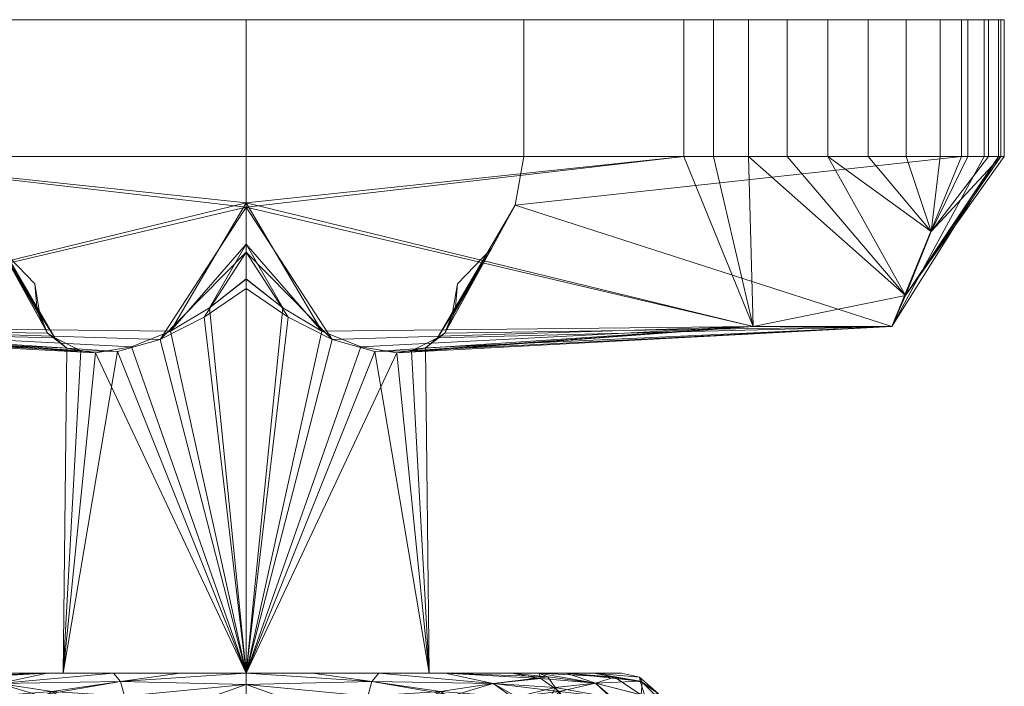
# Model space of a CAD drawing. Header units: millimetres. Extents: x -26 to 72, y -47 to 70.
# Tile 190 of 190: x -7 to 25, y 48 to 70. Entities that reach past the tile are written whole.
import ezdxf

# ---------------------------------------------------------------- set-up
doc = ezdxf.new("R2010")
doc.units = ezdxf.units.MM
doc.layers.add('M-520-M_DRAINAGE_FW', color=2, linetype='Continuous', lineweight=30)

# ---------------------------------------------------------------- blocks, each defined once
blk = doc.blocks.new('AmericanStandard_BathAndShowerMixer_Exposed_Winston__FFAST703-6T1500BT0_ - Winston Exposed Bath _ Shower Mono _2 ways tap_ _Cross Handle_-3522-3D View 1')
at = {"layer": 'M-520-M_DRAINAGE_FW', "lineweight": 9}
mesh = blk.add_polyface(dxfattribs=at)
corners = [(0, 69.632, 33.622), (-14.496, 69.632, 19.126), (-15.476, 69.632, 18.376), (-16.638, 69.632, 17.894), (-17.923, 69.632, 17.704), (-19.267, 69.632, 17.816), (-20.602, 69.632, 18.224), (-21.861, 69.632, 18.908), (-22.981, 69.632, 19.833), (-23.906, 69.632, 20.954), (-24.59, 69.632, 22.213), (-24.998, 69.632, 23.548), (-25.11, 69.632, 24.891), (-24.92, 69.632, 26.176), (-24.438, 69.632, 27.338), (-23.688, 69.632, 28.319), (-9.192, 69.632, 42.814), (-23.688, 69.632, 57.31), (-24.438, 69.632, 58.291), (-24.92, 69.632, 59.453), (-25.11, 69.632, 60.738), (-24.998, 69.632, 62.081), (-24.59, 69.632, 63.416), (-23.906, 69.632, 64.675), (-22.981, 69.632, 65.795), (-21.861, 69.632, 66.721), (-20.602, 69.632, 67.404), (-19.267, 69.632, 67.813), (-17.923, 69.632, 67.924), (-16.638, 69.632, 67.735), (-15.476, 69.632, 67.253), (-14.496, 69.632, 66.502), (0, 69.632, 52.007), (14.496, 69.632, 66.502), (15.476, 69.632, 67.253), (16.638, 69.632, 67.735), (17.923, 69.632, 67.924), (19.267, 69.632, 67.813), (20.602, 69.632, 67.404), (21.861, 69.632, 66.721), (22.981, 69.632, 65.795), (23.906, 69.632, 64.675), (24.59, 69.632, 63.416), (24.998, 69.632, 62.081), (25.11, 69.632, 60.738), (24.92, 69.632, 59.453), (24.438, 69.632, 58.291), (23.688, 69.632, 57.31), (9.192, 69.632, 42.814), (23.688, 69.632, 28.319), (24.438, 69.632, 27.338), (24.92, 69.632, 26.176), (25.11, 69.632, 24.891), (24.998, 69.632, 23.548), (24.59, 69.632, 22.213), (23.906, 69.632, 20.954), (22.981, 69.632, 19.833), (21.861, 69.632, 18.908), (20.602, 69.632, 18.224), (19.267, 69.632, 17.816), (17.923, 69.632, 17.704), (16.638, 69.632, 17.894), (15.476, 69.632, 18.376), (14.496, 69.632, 19.126)]
mesh.append_faces([[corners[k] for k in face] for face in [(47, 44, 45, 46)]], dxfattribs={"vtx0": -1})
mesh.append_faces([[corners[k] for k in face] for face in [(0, 32, 48, 63), (40, 47, 33, 39)]], dxfattribs={"vtx0": -1, "vtx1": -1, "vtx2": -1})
mesh.append_faces([[corners[k] for k in face] for face in [(32, 0, 16, 17), (17, 24, 31, 32)]], dxfattribs={"vtx0": -1, "vtx1": -1, "vtx3": -1})
mesh.append_faces([[corners[k] for k in face] for face in [(16, 0, 1, 15), (63, 48, 49), (33, 36, 37)]], dxfattribs={"vtx0": -1, "vtx2": -1})
mesh.append_faces([[corners[k] for k in face] for face in [(1, 7, 8, 15), (49, 55, 56, 63)]], dxfattribs={"vtx0": -1, "vtx2": -1, "vtx3": -1})
mesh.append_faces([[corners[k] for k in face] for face in [(63, 58, 59, 60), (1, 5, 6, 7), (47, 40, 41, 42), (15, 9, 10, 11), (15, 11, 12, 13), (17, 20, 21, 22), (17, 22, 23, 24), (31, 27, 28, 29)]], dxfattribs={"vtx0": -1, "vtx3": -1})
mesh.append_faces([[corners[k] for k in face] for face in [(2, 3, 1), (51, 52, 49, 50)]], dxfattribs={"vtx1": -1})
mesh.append_faces([[corners[k] for k in face] for face in [(57, 58, 63, 56), (4, 5, 1, 3), (54, 55, 49, 53), (52, 53, 49), (43, 44, 47, 42), (38, 39, 33, 37), (26, 27, 31, 25), (24, 25, 31), (8, 9, 15)]], dxfattribs={"vtx1": -1, "vtx2": -1})
mesh.append_faces([[corners[k] for k in face] for face in [(47, 48, 32, 33)]], dxfattribs={"vtx1": -1, "vtx3": -1})
mesh.append_faces([[corners[k] for k in face] for face in [(61, 62, 63, 60), (13, 14, 15), (29, 30, 31)]], dxfattribs={"vtx2": -1})
mesh.append_faces([[corners[k] for k in face] for face in [(17, 18, 19, 20), (33, 34, 35, 36)]], dxfattribs={"vtx3": -1})
mesh = blk.add_polyface(dxfattribs=at)
corners = [(-14.496, 65.1, 66.502), (0, 65.1, 52.007), (0, 69.632, 52.007), (-14.496, 69.632, 66.502)]
mesh.append_faces([[corners[k] for k in face] for face in [(3, 0, 1, 2)]])
mesh = blk.add_polyface(dxfattribs=at)
corners = [(0, 65.1, 33.622), (-14.496, 65.1, 19.126), (-14.496, 69.632, 19.126), (0, 69.632, 33.622)]
mesh.append_faces([[corners[k] for k in face] for face in [(3, 0, 1, 2)]])
mesh = blk.add_polyface(dxfattribs=at)
corners = [(14.496, 65.1, 19.126), (0, 65.1, 33.622), (0, 69.632, 33.622), (14.496, 69.632, 19.126)]
mesh.append_faces([[corners[k] for k in face] for face in [(3, 0, 1, 2)]])
mesh = blk.add_polyface(dxfattribs=at)
corners = [(0, 65.1, 52.007), (14.496, 65.1, 66.502), (14.496, 69.632, 66.502), (0, 69.632, 52.007)]
mesh.append_faces([[corners[k] for k in face] for face in [(0, 1, 2, 3)]])
mesh = blk.add_polyface(dxfattribs=at)
corners = [(9.192, 65.1, 42.814), (23.688, 65.1, 28.319), (23.688, 69.632, 28.319), (9.192, 69.632, 42.814)]
mesh.append_faces([[corners[k] for k in face] for face in [(3, 0, 1, 2)]])
mesh = blk.add_polyface(dxfattribs=at)
corners = [(23.688, 65.1, 57.31), (9.192, 65.1, 42.814), (9.192, 69.632, 42.814), (23.688, 69.632, 57.31)]
mesh.append_faces([[corners[k] for k in face] for face in [(3, 0, 1, 2)]])
mesh = blk.add_polyface(dxfattribs=at)
corners = [(23.688, 65.1, 28.319), (24.438, 65.1, 27.338), (24.92, 65.1, 26.176), (25.11, 65.1, 24.891), (24.998, 65.1, 23.548), (24.59, 65.1, 22.213), (23.906, 65.1, 20.954), (22.981, 65.1, 19.833), (21.861, 65.1, 18.908), (20.602, 65.1, 18.224), (19.267, 65.1, 17.816), (17.923, 65.1, 17.704), (16.638, 65.1, 17.894), (15.476, 65.1, 18.376), (14.496, 65.1, 19.126), (14.496, 69.632, 19.126), (15.476, 69.632, 18.376), (16.638, 69.632, 17.894), (17.923, 69.632, 17.704), (19.267, 69.632, 17.816), (20.602, 69.632, 18.224), (21.861, 69.632, 18.908), (22.981, 69.632, 19.833), (23.906, 69.632, 20.954), (24.59, 69.632, 22.213), (24.998, 69.632, 23.548), (25.11, 69.632, 24.891), (24.92, 69.632, 26.176), (24.438, 69.632, 27.338), (23.688, 69.632, 28.319)]
mesh.append_faces([[corners[k] for k in face] for face in [(24, 5, 6, 23), (28, 1, 2, 27), (27, 2, 3, 26), (26, 3, 4, 25), (7, 22, 23, 6)]], dxfattribs={"vtx0": -1, "vtx2": -1})
mesh.append_faces([[corners[k] for k in face] for face in [(12, 13, 16, 17), (10, 11, 18, 19), (9, 10, 19, 20), (11, 12, 17, 18), (8, 9, 20, 21), (21, 22, 7, 8), (4, 5, 24, 25)]], dxfattribs={"vtx1": -1, "vtx3": -1})
mesh.append_faces([[corners[k] for k in face] for face in [(29, 0, 1, 28)]], dxfattribs={"vtx2": -1})
mesh.append_faces([[corners[k] for k in face] for face in [(13, 14, 15, 16)]], dxfattribs={"vtx3": -1})
mesh = blk.add_polyface(dxfattribs=at)
corners = [(14.496, 65.1, 66.502), (15.476, 65.1, 67.253), (16.638, 65.1, 67.735), (17.923, 65.1, 67.924), (19.267, 65.1, 67.813), (20.602, 65.1, 67.404), (21.861, 65.1, 66.721), (22.981, 65.1, 65.795), (23.906, 65.1, 64.675), (24.59, 65.1, 63.416), (24.998, 65.1, 62.081), (25.11, 65.1, 60.738), (24.92, 65.1, 59.453), (24.438, 65.1, 58.291), (23.688, 65.1, 57.31), (23.688, 69.632, 57.31), (24.438, 69.632, 58.291), (24.92, 69.632, 59.453), (25.11, 69.632, 60.738), (24.998, 69.632, 62.081), (24.59, 69.632, 63.416), (23.906, 69.632, 64.675), (22.981, 69.632, 65.795), (21.861, 69.632, 66.721), (20.602, 69.632, 67.404), (19.267, 69.632, 67.813), (17.923, 69.632, 67.924), (16.638, 69.632, 67.735), (15.476, 69.632, 67.253), (14.496, 69.632, 66.502)]
mesh.append_faces([[corners[k] for k in face] for face in [(24, 5, 6, 23), (28, 1, 2, 27), (27, 2, 3, 26), (26, 3, 4, 25), (7, 22, 23, 6)]], dxfattribs={"vtx0": -1, "vtx2": -1})
mesh.append_faces([[corners[k] for k in face] for face in [(12, 13, 16, 17), (10, 11, 18, 19), (9, 10, 19, 20), (11, 12, 17, 18), (8, 9, 20, 21), (21, 22, 7, 8), (4, 5, 24, 25)]], dxfattribs={"vtx1": -1, "vtx3": -1})
mesh.append_faces([[corners[k] for k in face] for face in [(29, 0, 1, 28)]], dxfattribs={"vtx2": -1})
mesh.append_faces([[corners[k] for k in face] for face in [(13, 14, 15, 16)]], dxfattribs={"vtx3": -1})
mesh = blk.add_polyface(dxfattribs=at)
corners = [(-23.688, 65.1, 57.31), (-24.438, 65.1, 58.291), (-24.92, 65.1, 59.453), (-25.11, 65.1, 60.738), (-24.998, 65.1, 62.081), (-24.59, 65.1, 63.416), (-23.906, 65.1, 64.675), (-22.981, 65.1, 65.795), (-21.861, 65.1, 66.721), (-20.602, 65.1, 67.404), (-19.267, 65.1, 67.813), (-17.923, 65.1, 67.924), (-16.638, 65.1, 67.735), (-15.476, 65.1, 67.253), (-14.496, 65.1, 66.502), (0, 65.1, 52.007), (14.496, 65.1, 66.502), (15.476, 65.1, 67.253), (16.638, 65.1, 67.735), (17.923, 65.1, 67.924), (19.267, 65.1, 67.813), (20.602, 65.1, 67.404), (21.861, 65.1, 66.721), (22.981, 65.1, 65.795), (23.906, 65.1, 64.675), (24.59, 65.1, 63.416), (24.998, 65.1, 62.081), (25.11, 65.1, 60.738), (24.92, 65.1, 59.453), (24.438, 65.1, 58.291), (23.688, 65.1, 57.31), (9.192, 65.1, 42.814), (23.688, 65.1, 28.319), (24.438, 65.1, 27.338), (24.92, 65.1, 26.176), (25.11, 65.1, 24.891), (24.998, 65.1, 23.548), (24.59, 65.1, 22.213), (23.906, 65.1, 20.954), (22.981, 65.1, 19.833), (21.861, 65.1, 18.908), (20.602, 65.1, 18.224), (19.267, 65.1, 17.816), (17.923, 65.1, 17.704), (16.638, 65.1, 17.894), (15.476, 65.1, 18.376), (14.496, 65.1, 19.126), (0, 65.1, 33.622), (-14.496, 65.1, 19.126), (-15.476, 65.1, 18.376), (-16.638, 65.1, 17.894), (-17.923, 65.1, 17.704), (-19.267, 65.1, 17.816), (-20.602, 65.1, 18.224), (-21.861, 65.1, 18.908), (-22.981, 65.1, 19.833), (-23.906, 65.1, 20.954), (-24.59, 65.1, 22.213), (-24.998, 65.1, 23.548), (-25.11, 65.1, 24.891), (-24.92, 65.1, 26.176), (-24.438, 65.1, 27.338), (-23.688, 65.1, 28.319), (-9.192, 65.1, 42.814)]
mesh.append_faces([[corners[k] for k in face] for face in [(14, 11, 12, 13)]], dxfattribs={"vtx0": -1})
mesh.append_faces([[corners[k] for k in face] for face in [(31, 63, 15, 30), (7, 14, 0, 6)]], dxfattribs={"vtx0": -1, "vtx1": -1, "vtx2": -1})
mesh.append_faces([[corners[k] for k in face] for face in [(63, 31, 47, 48), (48, 55, 62, 63)]], dxfattribs={"vtx0": -1, "vtx1": -1, "vtx3": -1})
mesh.append_faces([[corners[k] for k in face] for face in [(47, 31, 32, 46), (30, 15, 16), (0, 3, 4)]], dxfattribs={"vtx0": -1, "vtx2": -1})
mesh.append_faces([[corners[k] for k in face] for face in [(32, 38, 39, 46), (16, 22, 23, 30)]], dxfattribs={"vtx0": -1, "vtx2": -1, "vtx3": -1})
mesh.append_faces([[corners[k] for k in face] for face in [(30, 25, 26, 27), (32, 36, 37, 38), (14, 7, 8, 9), (46, 40, 41, 42), (46, 42, 43, 44), (48, 51, 52, 53), (48, 53, 54, 55), (62, 58, 59, 60)]], dxfattribs={"vtx0": -1, "vtx3": -1})
mesh.append_faces([[corners[k] for k in face] for face in [(33, 34, 32), (18, 19, 16, 17)]], dxfattribs={"vtx1": -1})
mesh.append_faces([[corners[k] for k in face] for face in [(24, 25, 30, 23), (35, 36, 32, 34), (21, 22, 16, 20), (19, 20, 16), (10, 11, 14, 9), (5, 6, 0, 4), (57, 58, 62, 56), (55, 56, 62), (39, 40, 46)]], dxfattribs={"vtx1": -1, "vtx2": -1})
mesh.append_faces([[corners[k] for k in face] for face in [(14, 15, 63, 0)]], dxfattribs={"vtx1": -1, "vtx3": -1})
mesh.append_faces([[corners[k] for k in face] for face in [(28, 29, 30, 27), (44, 45, 46), (60, 61, 62)]], dxfattribs={"vtx2": -1})
mesh.append_faces([[corners[k] for k in face] for face in [(48, 49, 50, 51), (0, 1, 2, 3)]], dxfattribs={"vtx3": -1})
mesh = blk.add_polyface(dxfattribs=at)
corners = [(0, 65.1, 33.622), (14.496, 65.1, 19.126), (15.476, 65.1, 18.376), (16.638, 65.1, 17.894), (17.923, 65.1, 17.704), (19.267, 65.1, 17.816), (20.602, 65.1, 18.224), (21.861, 65.1, 18.908), (22.981, 65.1, 19.833), (23.906, 65.1, 20.954), (24.59, 65.1, 22.213), (24.998, 65.1, 23.548), (25.11, 65.1, 24.891), (24.92, 65.1, 26.176), (24.438, 65.1, 27.338), (23.688, 65.1, 28.319), (9.192, 65.1, 42.814), (23.688, 65.1, 57.31), (24.438, 65.1, 58.291), (24.92, 65.1, 59.453), (25.11, 65.1, 60.738), (24.998, 65.1, 62.081), (24.59, 65.1, 63.416), (23.906, 65.1, 64.675), (22.981, 65.1, 65.795), (21.861, 65.1, 66.721), (20.602, 65.1, 67.404), (19.267, 65.1, 67.813), (17.923, 65.1, 67.924), (16.638, 65.1, 67.735), (15.476, 65.1, 67.253), (14.496, 65.1, 66.502), (0, 65.1, 52.007), (-14.496, 65.1, 66.502), (-15.476, 65.1, 67.253), (-16.638, 65.1, 67.735), (-17.923, 65.1, 67.924), (-19.267, 65.1, 67.813), (-20.602, 65.1, 67.404), (-21.861, 65.1, 66.721), (-22.981, 65.1, 65.795), (-23.906, 65.1, 64.675), (-24.59, 65.1, 63.416), (-24.998, 65.1, 62.081), (-25.11, 65.1, 60.738), (-24.92, 65.1, 59.453), (-24.438, 65.1, 58.291), (-23.688, 65.1, 57.31), (-9.192, 65.1, 42.814), (-23.688, 65.1, 28.319), (-24.438, 65.1, 27.338), (-24.92, 65.1, 26.176), (-25.11, 65.1, 24.891), (-24.998, 65.1, 23.548), (-24.59, 65.1, 22.213), (-23.906, 65.1, 20.954), (-22.981, 65.1, 19.833), (-21.861, 65.1, 18.908), (-20.602, 65.1, 18.224), (-19.267, 65.1, 17.816), (-17.923, 65.1, 17.704), (-16.638, 65.1, 17.894), (-15.476, 65.1, 18.376), (-14.496, 65.1, 19.126)]
mesh.append_faces([[corners[k] for k in face] for face in [(47, 44, 45, 46), (31, 28, 29, 30), (63, 60, 61, 62)]], dxfattribs={"vtx0": -1})
mesh.append_faces([[corners[k] for k in face] for face in [(40, 47, 33, 39), (48, 16, 32, 47), (56, 63, 49)]], dxfattribs={"vtx0": -1, "vtx1": -1, "vtx2": -1})
mesh.append_faces([[corners[k] for k in face] for face in [(31, 17, 24, 25), (16, 48, 0, 1)]], dxfattribs={"vtx0": -1, "vtx1": -1, "vtx3": -1})
mesh.append_faces([[corners[k] for k in face] for face in [(0, 48, 49, 63), (47, 32, 33), (1, 4, 5)]], dxfattribs={"vtx0": -1, "vtx2": -1})
mesh.append_faces([[corners[k] for k in face] for face in [(1, 7, 8, 15)]], dxfattribs={"vtx0": -1, "vtx2": -1, "vtx3": -1})
mesh.append_faces([[corners[k] for k in face] for face in [(49, 52, 53, 54), (49, 54, 55, 56), (63, 56, 57, 58), (63, 58, 59, 60), (1, 5, 6, 7), (15, 10, 11, 12)]], dxfattribs={"vtx0": -1, "vtx3": -1})
mesh.append_faces([[corners[k] for k in face] for face in [(51, 52, 49, 50)]], dxfattribs={"vtx1": -1})
mesh.append_faces([[corners[k] for k in face] for face in [(43, 44, 47, 42), (41, 42, 47, 40), (37, 38, 33, 36), (38, 39, 33), (27, 28, 31, 26), (25, 26, 31), (23, 24, 17, 22), (21, 22, 17, 20), (9, 10, 15, 8), (15, 16, 1)]], dxfattribs={"vtx1": -1, "vtx2": -1})
mesh.append_faces([[corners[k] for k in face] for face in [(31, 32, 16, 17)]], dxfattribs={"vtx1": -1, "vtx3": -1})
mesh.append_faces([[corners[k] for k in face] for face in [(13, 14, 15, 12)]], dxfattribs={"vtx2": -1})
mesh.append_faces([[corners[k] for k in face] for face in [(33, 34, 35, 36), (1, 2, 3, 4), (17, 18, 19, 20)]], dxfattribs={"vtx3": -1})
mesh = blk.add_polyface(dxfattribs=at)
corners = [(-14.496, 65.1, 66.502), (-16.794, 59.471, 64.204), (-21.39, 59.471, 59.608), (-23.688, 65.1, 57.31), (-9.192, 65.1, 42.814), (-8.907, 63.494, 42.814), (-8.127, 62.062, 42.814), (-6.998, 60.885, 42.814), (-6.918, 59.981, 44.067), (-6.581, 59.25, 45.387), (-5.939, 58.763, 46.705), (-4.988, 58.6, 47.911), (-3.8, 58.8, 48.879), (-2.505, 59.325, 49.537), (-1.214, 60.095, 49.894), (0, 61.046, 50), (0, 62.196, 51.038), (0, 63.571, 51.749), (0, 65.1, 52.007), (14.496, 65.1, 19.126), (16.794, 59.471, 21.424), (21.39, 59.471, 26.021), (23.688, 65.1, 28.319), (9.192, 65.1, 42.814), (8.907, 63.494, 42.814), (8.127, 62.062, 42.814), (6.998, 60.885, 42.814), (6.828, 59.877, 41.459), (6.338, 59.105, 40.029), (5.474, 58.665, 38.637), (4.265, 58.647, 37.449), (2.85, 59.049, 36.607), (1.393, 59.78, 36.14), (0, 60.737, 36), (0, 61.938, 34.783), (0, 63.421, 33.934), (0, 65.1, 33.622)]
mesh.append_faces([[corners[k] for k in face] for face in [(0, 17, 18)]], dxfattribs={"vtx0": -1})
mesh.append_faces([[corners[k] for k in face] for face in [(9, 6, 8), (3, 5, 2), (14, 16, 13), (1, 17, 0), (13, 1, 12), (30, 20, 29), (31, 20, 30), (21, 29, 20)]], dxfattribs={"vtx0": -1, "vtx1": -1})
mesh.append_faces([[corners[k] for k in face] for face in [(5, 9, 2), (17, 1, 13), (35, 20, 31), (28, 21, 24)]], dxfattribs={"vtx0": -1, "vtx1": -1, "vtx2": -1})
mesh.append_faces([[corners[k] for k in face] for face in [(9, 5, 6), (2, 9, 10), (2, 10, 11), (13, 16, 17), (11, 1, 2), (35, 19, 20)]], dxfattribs={"vtx0": -1, "vtx2": -1})
mesh.append_faces([[corners[k] for k in face] for face in [(7, 8, 6), (4, 5, 3), (23, 24, 22)]], dxfattribs={"vtx1": -1})
mesh.append_faces([[corners[k] for k in face] for face in [(11, 12, 1), (34, 35, 31), (31, 32, 34), (28, 29, 21), (21, 22, 24), (27, 28, 25), (24, 25, 28)]], dxfattribs={"vtx1": -1, "vtx2": -1})
mesh.append_faces([[corners[k] for k in face] for face in [(14, 15, 16), (35, 36, 19), (32, 33, 34), (25, 26, 27)]], dxfattribs={"vtx2": -1})
mesh = blk.add_polyface(dxfattribs=at)
corners = [(-23.688, 65.1, 28.319), (-21.39, 59.471, 26.021), (-16.794, 59.471, 21.424), (-14.496, 65.1, 19.126), (0, 65.1, 33.622), (0, 63.421, 33.934), (0, 61.938, 34.783), (0, 60.737, 36), (-1.393, 59.78, 36.14), (-2.85, 59.049, 36.607), (-4.265, 58.647, 37.449), (-5.474, 58.665, 38.637), (-6.338, 59.105, 40.029), (-6.828, 59.877, 41.459), (-6.998, 60.885, 42.814), (-8.127, 62.062, 42.814), (-8.907, 63.494, 42.814), (-9.192, 65.1, 42.814), (23.688, 65.1, 57.31), (21.39, 59.471, 59.608), (16.794, 59.471, 64.204), (14.496, 65.1, 66.502), (0, 65.1, 52.007), (0, 63.571, 51.749), (0, 62.196, 51.038), (0, 61.046, 50), (1.214, 60.095, 49.894), (2.506, 59.324, 49.536), (3.802, 58.8, 48.878), (4.989, 58.6, 47.91), (5.94, 58.764, 46.704), (6.581, 59.251, 45.385), (6.918, 59.982, 44.066), (6.998, 60.885, 42.814), (8.127, 62.062, 42.814), (8.907, 63.494, 42.814), (9.192, 65.1, 42.814)]
mesh.append_faces([[corners[k] for k in face] for face in [(9, 6, 8), (3, 5, 2), (13, 15, 12), (30, 19, 29), (31, 19, 30), (24, 27, 23)]], dxfattribs={"vtx0": -1, "vtx1": -1})
mesh.append_faces([[corners[k] for k in face] for face in [(5, 9, 2), (1, 12, 16), (35, 19, 31), (23, 27, 20)]], dxfattribs={"vtx0": -1, "vtx1": -1, "vtx2": -1})
mesh.append_faces([[corners[k] for k in face] for face in [(9, 5, 6), (2, 9, 10), (2, 10, 11), (12, 15, 16), (16, 0, 1), (11, 1, 2), (35, 18, 19), (20, 27, 28), (23, 20, 21), (29, 19, 20), (24, 26, 27)]], dxfattribs={"vtx0": -1, "vtx2": -1})
mesh.append_faces([[corners[k] for k in face] for face in [(7, 8, 6), (4, 5, 3), (17, 0, 16), (25, 26, 24)]], dxfattribs={"vtx1": -1})
mesh.append_faces([[corners[k] for k in face] for face in [(11, 12, 1), (34, 35, 31), (31, 32, 34), (28, 29, 20)]], dxfattribs={"vtx1": -1, "vtx2": -1})
mesh.append_faces([[corners[k] for k in face] for face in [(13, 14, 15), (35, 36, 18), (32, 33, 34), (21, 22, 23)]], dxfattribs={"vtx2": -1})
mesh = blk.add_polyface(dxfattribs=at)
corners = [(14.496, 65.1, 19.126), (15.476, 65.1, 18.376), (16.638, 65.1, 17.894), (17.923, 65.1, 17.704), (19.267, 65.1, 17.816), (20.602, 65.1, 18.224), (21.861, 65.1, 18.908), (22.981, 65.1, 19.833), (22.981, 65.1, 19.833), (22.981, 65.1, 19.833), (22.981, 65.1, 19.833), (22.981, 65.1, 19.833), (22.981, 65.1, 19.833), (22.981, 65.1, 19.833), (22.981, 65.1, 19.833), (22.981, 65.1, 19.833), (22.981, 65.1, 19.833), (23.906, 65.1, 20.954), (24.59, 65.1, 22.213), (24.998, 65.1, 23.548), (25.11, 65.1, 24.891), (24.92, 65.1, 26.176), (24.438, 65.1, 27.338), (23.688, 65.1, 28.319), (21.39, 59.471, 26.021), (16.794, 59.471, 21.424), (21.842, 60.504, 20.972), (22.686, 62.618, 20.128)]
mesh.append_faces([[corners[k] for k in face] for face in [(27, 6, 9)]], dxfattribs={"vtx0": -1})
mesh.append_faces([[corners[k] for k in face] for face in [(18, 27, 17), (25, 26, 24), (5, 27, 4)]], dxfattribs={"vtx0": -1, "vtx1": -1})
mesh.append_faces([[corners[k] for k in face] for face in [(2, 26, 25), (26, 4, 27), (27, 19, 26), (26, 21, 24)]], dxfattribs={"vtx0": -1, "vtx1": -1, "vtx2": -1})
mesh.append_faces([[corners[k] for k in face] for face in [(26, 20, 21), (25, 1, 2), (27, 5, 6), (26, 2, 3), (26, 3, 4), (27, 18, 19), (26, 19, 20)]], dxfattribs={"vtx0": -1, "vtx2": -1})
mesh.append_faces([[corners[k] for k in face] for face in [(23, 24, 22)]], dxfattribs={"vtx1": -1})
mesh.append_faces([[corners[k] for k in face] for face in [(21, 22, 24)]], dxfattribs={"vtx1": -1, "vtx2": -1})
mesh.append_faces([[corners[k] for k in face] for face in [(25, 0, 1), (27, 14, 17)]], dxfattribs={"vtx2": -1})
mesh = blk.add_polyface(dxfattribs=at)
corners = [(23.688, 65.1, 57.31), (24.438, 65.1, 58.291), (24.92, 65.1, 59.453), (25.11, 65.1, 60.738), (24.998, 65.1, 62.081), (24.59, 65.1, 63.416), (23.906, 65.1, 64.675), (22.981, 65.1, 65.795), (22.981, 65.1, 65.795), (22.981, 65.1, 65.795), (22.981, 65.1, 65.795), (22.981, 65.1, 65.795), (22.981, 65.1, 65.795), (22.981, 65.1, 65.795), (22.981, 65.1, 65.795), (22.981, 65.1, 65.795), (22.981, 65.1, 65.795), (21.861, 65.1, 66.721), (20.602, 65.1, 67.404), (19.267, 65.1, 67.813), (17.923, 65.1, 67.924), (16.638, 65.1, 67.735), (15.476, 65.1, 67.253), (14.496, 65.1, 66.502), (16.794, 59.471, 64.204), (21.39, 59.471, 59.608), (21.842, 60.504, 64.656), (22.686, 62.618, 65.501)]
mesh.append_faces([[corners[k] for k in face] for face in [(27, 6, 9)]], dxfattribs={"vtx0": -1})
mesh.append_faces([[corners[k] for k in face] for face in [(18, 27, 17), (25, 26, 24), (5, 27, 4)]], dxfattribs={"vtx0": -1, "vtx1": -1})
mesh.append_faces([[corners[k] for k in face] for face in [(2, 26, 25), (26, 4, 27), (27, 19, 26), (26, 21, 24)]], dxfattribs={"vtx0": -1, "vtx1": -1, "vtx2": -1})
mesh.append_faces([[corners[k] for k in face] for face in [(26, 20, 21), (25, 1, 2), (27, 5, 6), (26, 2, 3), (26, 3, 4), (27, 18, 19), (26, 19, 20)]], dxfattribs={"vtx0": -1, "vtx2": -1})
mesh.append_faces([[corners[k] for k in face] for face in [(23, 24, 22)]], dxfattribs={"vtx1": -1})
mesh.append_faces([[corners[k] for k in face] for face in [(21, 22, 24)]], dxfattribs={"vtx1": -1, "vtx2": -1})
mesh.append_faces([[corners[k] for k in face] for face in [(25, 0, 1), (27, 14, 17)]], dxfattribs={"vtx2": -1})
mesh = blk.add_polyface(dxfattribs=at)
corners = [(0, 48, 36), (-6.062, 48, 39.5), (-6.062, 48, 46.5), (0, 48, 50), (0, 61.054, 50), (-1.214, 60.095, 49.894), (-2.505, 59.325, 49.537), (-3.8, 58.8, 48.879), (-4.988, 58.6, 47.911), (-5.939, 58.763, 46.705), (-6.581, 59.25, 45.387), (-6.918, 59.981, 44.067), (-6.998, 60.885, 42.814), (-6.828, 59.877, 41.459), (-6.338, 59.105, 40.029), (-5.474, 58.665, 38.637), (-4.265, 58.647, 37.449), (-2.85, 59.049, 36.607), (-1.393, 59.78, 36.14), (0, 60.737, 36)]
mesh.append_faces([[corners[k] for k in face] for face in [(13, 11, 12)]], dxfattribs={"vtx0": -1})
mesh.append_faces([[corners[k] for k in face] for face in [(7, 3, 6), (14, 10, 13), (15, 9, 14)]], dxfattribs={"vtx0": -1, "vtx1": -1})
mesh.append_faces([[corners[k] for k in face] for face in [(1, 9, 15)]], dxfattribs={"vtx0": -1, "vtx1": -1, "vtx2": -1})
mesh.append_faces([[corners[k] for k in face] for face in [(14, 9, 10), (3, 7, 8), (8, 2, 3), (1, 15, 16), (0, 17, 18), (16, 0, 1)]], dxfattribs={"vtx0": -1, "vtx2": -1})
mesh.append_faces([[corners[k] for k in face] for face in [(4, 5, 3)]], dxfattribs={"vtx1": -1})
mesh.append_faces([[corners[k] for k in face] for face in [(5, 6, 3), (8, 9, 2), (1, 2, 9), (10, 11, 13), (16, 17, 0)]], dxfattribs={"vtx1": -1, "vtx2": -1})
mesh.append_faces([[corners[k] for k in face] for face in [(18, 19, 0)]], dxfattribs={"vtx2": -1})
mesh = blk.add_polyface(dxfattribs=at)
corners = [(0, 61.054, 50), (0, 48, 50), (6.062, 48, 46.5), (6.062, 48, 39.5), (0, 48, 36), (0, 60.737, 36), (1.393, 59.78, 36.14), (2.85, 59.049, 36.607), (4.265, 58.647, 37.449), (5.474, 58.665, 38.637), (6.338, 59.105, 40.029), (6.828, 59.877, 41.459), (6.998, 60.885, 42.814), (6.918, 59.982, 44.066), (6.581, 59.251, 45.385), (5.94, 58.764, 46.704), (4.989, 58.6, 47.91), (3.802, 58.8, 48.878), (2.506, 59.324, 49.536), (1.214, 60.095, 49.894)]
mesh.append_faces([[corners[k] for k in face] for face in [(7, 4, 6), (15, 10, 14), (14, 11, 13)]], dxfattribs={"vtx0": -1, "vtx1": -1})
mesh.append_faces([[corners[k] for k in face] for face in [(15, 3, 9)]], dxfattribs={"vtx0": -1, "vtx1": -1, "vtx2": -1})
mesh.append_faces([[corners[k] for k in face] for face in [(14, 10, 11), (15, 9, 10), (4, 7, 8), (8, 3, 4), (2, 15, 16), (1, 17, 18), (16, 1, 2)]], dxfattribs={"vtx0": -1, "vtx2": -1})
mesh.append_faces([[corners[k] for k in face] for face in [(5, 6, 4)]], dxfattribs={"vtx1": -1})
mesh.append_faces([[corners[k] for k in face] for face in [(8, 9, 3), (18, 19, 1), (2, 3, 15), (16, 17, 1)]], dxfattribs={"vtx1": -1, "vtx2": -1})
mesh.append_faces([[corners[k] for k in face] for face in [(11, 12, 13), (19, 0, 1)]], dxfattribs={"vtx2": -1})
mesh = blk.add_polyface(dxfattribs=at)
corners = [(0, 48, 55.429), (-8.789, 48, 51.789), (-12.429, 48, 43), (-8.789, 48, 34.211), (0, 48, 30.571), (0, 47.623, 29.59), (0, 46.686, 29.116), (-9.818, 46.686, 33.182), (-13.884, 46.686, 43), (-9.818, 46.686, 52.818), (0, 46.686, 56.884), (0, 47.623, 56.41), (-5.267, 46.686, 54.703), (-4.394, 48, 53.609), (-4.394, 48, 32.391), (-5.267, 46.686, 31.297), (-8.18, 47.657, 53.576), (-11.851, 46.686, 47.909), (-8.18, 47.657, 32.424), (-11.851, 46.686, 38.091), (-11.567, 47.664, 49.689), (-11.567, 47.664, 36.311), (-10.609, 48, 47.394), (-13.045, 47.735, 45.425), (-13.119, 47.702, 40.729), (-10.609, 48, 38.606), (-4.165, 47.722, 55.617), (-4.165, 47.722, 30.383), (-2.633, 46.686, 55.794), (-4.028, 47.239, 56.108), (-6.857, 47.258, 54.863), (-8.961, 47.21, 53.4), (-10.834, 46.686, 50.363), (-10.24, 47.521, 51.815), (-9.99, 47.877, 51.345), (-12.077, 47.189, 49.55), (-13.21, 47.25, 46.657), (-13.645, 47.326, 43.666), (-12.868, 46.686, 40.546), (-13.081, 47.28, 38.965), (-9.699, 48, 49.592), (-12.868, 46.686, 45.454), (-12.127, 47.197, 36.552), (-10.369, 47.391, 34.174), (-10.834, 46.686, 35.637), (-9.761, 47.826, 34.233), (-9.699, 48, 36.408), (-8.822, 47.199, 32.474), (-7.542, 46.686, 32.24), (-7.542, 46.686, 53.76), (-13.642, 47.176, 41.321), (-2.633, 46.686, 30.206), (-4.028, 47.239, 29.892), (-6.44, 47.388, 31), (-6.592, 48, 52.699), (-6.592, 48, 33.301), (-11.519, 48, 45.197), (-13.032, 47.87, 43.009), (-12.205, 47.862, 38.383), (-11.519, 48, 40.803), (-2.197, 48, 54.519), (-2.197, 48, 31.481)]
mesh.append_faces([[corners[k] for k in face] for face in [(1, 34, 54), (49, 31, 9), (15, 52, 51), (28, 29, 12), (8, 50, 38), (38, 39, 19), (41, 37, 8), (44, 43, 7), (59, 57, 2), (46, 58, 25), (0, 26, 11), (25, 58, 59)]], dxfattribs={"vtx0": -1, "vtx1": -1})
mesh.append_faces([[corners[k] for k in face] for face in [(43, 42, 21), (31, 49, 30), (29, 11, 26), (31, 16, 33), (16, 26, 13), (33, 34, 20), (20, 22, 23), (21, 45, 43), (11, 29, 28), (43, 47, 7), (45, 55, 18), (19, 39, 42), (20, 34, 40), (45, 18, 43), (20, 36, 35), (39, 50, 24), (58, 21, 39), (23, 56, 57), (35, 36, 17), (58, 39, 24), (57, 59, 24), (29, 30, 12), (51, 52, 5), (30, 26, 16), (26, 30, 29), (31, 30, 16), (31, 33, 9), (33, 20, 35), (16, 34, 33), (33, 35, 32), (36, 20, 23), (37, 36, 23), (37, 41, 36), (57, 37, 23), (38, 50, 39), (37, 50, 8), (42, 39, 21), (43, 44, 42), (47, 43, 18), (58, 46, 21), (21, 46, 45), (53, 18, 27), (53, 48, 47), (53, 27, 52), (24, 50, 37), (5, 52, 27), (15, 53, 52), (18, 53, 47), (54, 34, 16), (18, 14, 27), (59, 58, 24), (37, 57, 24)]], dxfattribs={"vtx0": -1, "vtx1": -1, "vtx2": -1})
mesh.append_faces([[corners[k] for k in face] for face in [(33, 32, 9), (27, 4, 5), (23, 22, 56), (45, 46, 3), (27, 14, 61), (27, 61, 4), (35, 17, 32), (16, 13, 54), (34, 1, 40), (45, 3, 55), (57, 56, 2)]], dxfattribs={"vtx0": -1, "vtx2": -1})
mesh.append_faces([[corners[k] for k in face] for face in [(26, 0, 60, 13)]], dxfattribs={"vtx0": -1, "vtx3": -1})
mesh.append_faces([[corners[k] for k in face] for face in [(55, 14, 18), (40, 22, 20), (41, 17, 36), (44, 19, 42), (48, 7, 47), (49, 12, 30), (15, 48, 53)]], dxfattribs={"vtx1": -1, "vtx2": -1})
mesh.append_faces([[corners[k] for k in face] for face in [(28, 10, 11), (5, 6, 51)]], dxfattribs={"vtx2": -1})
mesh = blk.add_polyface(dxfattribs=at)
corners = [(0, 48, 50), (-6.062, 48, 46.5), (-6.062, 48, 39.5), (0, 48, 36), (0, 48, 30.571), (-8.789, 48, 34.211), (-12.429, 48, 43), (-8.789, 48, 51.789), (0, 48, 55.429)]
mesh.append_faces([[corners[k] for k in face] for face in [(7, 1, 6)]], dxfattribs={"vtx0": -1, "vtx1": -1})
mesh.append_faces([[corners[k] for k in face] for face in [(2, 5, 6, 1)]], dxfattribs={"vtx0": -1, "vtx2": -1})
mesh.append_faces([[corners[k] for k in face] for face in [(3, 4, 5, 2)]], dxfattribs={"vtx2": -1})
mesh.append_faces([[corners[k] for k in face] for face in [(7, 8, 0, 1)]], dxfattribs={"vtx3": -1})
mesh = blk.add_polyface(dxfattribs=at)
corners = [(0, 48, 36), (6.062, 48, 39.5), (6.062, 48, 46.5), (0, 48, 50), (0, 48, 55.429), (8.789, 48, 51.789), (12.429, 48, 43), (8.789, 48, 34.211), (0, 48, 30.571)]
mesh.append_faces([[corners[k] for k in face] for face in [(7, 0, 1, 6)]], dxfattribs={"vtx0": -1, "vtx2": -1})
mesh.append_faces([[corners[k] for k in face] for face in [(4, 5, 3)]], dxfattribs={"vtx1": -1})
mesh.append_faces([[corners[k] for k in face] for face in [(1, 2, 6)]], dxfattribs={"vtx1": -1, "vtx2": -1})
mesh.append_faces([[corners[k] for k in face] for face in [(5, 6, 2, 3)]], dxfattribs={"vtx1": -1, "vtx3": -1})
mesh.append_faces([[corners[k] for k in face] for face in [(7, 8, 0)]], dxfattribs={"vtx2": -1})
mesh = blk.add_polyface(dxfattribs=at)
corners = [(0, 48, 30.571), (8.789, 48, 34.211), (12.429, 48, 43), (8.789, 48, 51.789), (0, 48, 55.429), (0, 47.623, 56.41), (0, 46.686, 56.884), (9.818, 46.686, 52.818), (13.884, 46.686, 43), (9.818, 46.686, 33.182), (0, 46.686, 29.116), (0, 47.623, 29.59), (5.267, 46.686, 31.297), (4.394, 48, 32.391), (4.394, 48, 53.609), (5.267, 46.686, 54.703), (8.18, 47.657, 32.424), (11.851, 46.686, 38.091), (8.18, 47.657, 53.576), (11.851, 46.686, 47.909), (11.567, 47.664, 36.311), (11.567, 47.664, 49.689), (10.609, 48, 38.606), (13.045, 47.735, 40.575), (13.119, 47.702, 45.271), (10.609, 48, 47.394), (4.165, 47.722, 30.383), (4.165, 47.722, 55.617), (2.633, 46.686, 30.206), (4.028, 47.239, 29.892), (6.857, 47.258, 31.137), (8.961, 47.21, 32.6), (10.834, 46.686, 35.637), (10.24, 47.521, 34.185), (9.99, 47.877, 34.655), (12.077, 47.189, 36.45), (13.21, 47.25, 39.343), (13.645, 47.326, 42.334), (12.868, 46.686, 45.454), (13.081, 47.28, 47.035), (9.699, 48, 36.408), (12.868, 46.686, 40.546), (12.127, 47.197, 49.448), (10.369, 47.391, 51.826), (10.834, 46.686, 50.363), (9.761, 47.826, 51.767), (9.699, 48, 49.592), (8.822, 47.199, 53.526), (7.542, 46.686, 53.76), (7.542, 46.686, 32.24), (13.642, 47.176, 44.679), (2.633, 46.686, 55.794), (4.028, 47.239, 56.108), (6.44, 47.388, 55), (6.592, 48, 33.301), (6.592, 48, 52.699), (11.519, 48, 40.803), (13.032, 47.87, 42.991), (12.205, 47.862, 47.617), (11.519, 48, 45.197), (2.197, 48, 31.481), (2.197, 48, 54.519)]
mesh.append_faces([[corners[k] for k in face] for face in [(1, 34, 54), (15, 52, 51), (49, 31, 9), (28, 29, 12), (8, 50, 38), (38, 39, 19), (41, 37, 8), (44, 43, 7), (59, 57, 2), (46, 58, 25), (0, 26, 11), (25, 58, 59)]], dxfattribs={"vtx0": -1, "vtx1": -1})
mesh.append_faces([[corners[k] for k in face] for face in [(43, 42, 21), (31, 49, 30), (29, 11, 26), (31, 16, 33), (33, 34, 20), (20, 22, 23), (11, 29, 28), (21, 45, 43), (43, 47, 7), (45, 55, 18), (16, 26, 13), (19, 39, 42), (20, 34, 40), (45, 18, 43), (20, 36, 35), (39, 50, 24), (58, 21, 39), (23, 56, 57), (35, 36, 17), (58, 39, 24), (57, 59, 24), (29, 30, 12), (51, 52, 5), (30, 26, 16), (26, 30, 29), (31, 30, 16), (31, 33, 9), (33, 20, 35), (16, 34, 33), (33, 35, 32), (36, 20, 23), (37, 36, 23), (37, 41, 36), (57, 37, 23), (38, 50, 39), (37, 50, 8), (42, 39, 21), (43, 44, 42), (47, 43, 18), (58, 46, 21), (21, 46, 45), (53, 18, 27), (53, 48, 47), (53, 27, 52), (24, 50, 37), (5, 52, 27), (15, 53, 52), (18, 53, 47), (54, 34, 16), (18, 14, 27), (59, 58, 24), (37, 57, 24)]], dxfattribs={"vtx0": -1, "vtx1": -1, "vtx2": -1})
mesh.append_faces([[corners[k] for k in face] for face in [(26, 0, 60), (33, 32, 9), (27, 4, 5), (23, 22, 56), (45, 46, 3), (35, 17, 32), (16, 13, 54), (34, 1, 40), (45, 3, 55), (57, 56, 2)]], dxfattribs={"vtx0": -1, "vtx2": -1})
mesh.append_faces([[corners[k] for k in face] for face in [(27, 14, 61, 4)]], dxfattribs={"vtx0": -1, "vtx3": -1})
mesh.append_faces([[corners[k] for k in face] for face in [(55, 14, 18), (40, 22, 20), (41, 17, 36), (44, 19, 42), (48, 7, 47), (49, 12, 30), (15, 48, 53), (60, 13, 26)]], dxfattribs={"vtx1": -1, "vtx2": -1})
mesh.append_faces([[corners[k] for k in face] for face in [(28, 10, 11), (5, 6, 51)]], dxfattribs={"vtx2": -1})

msp = doc.modelspace()

# ---------------------------------------------------------------- block references
at = {"layer": 'M-520-M_DRAINAGE_FW', "lineweight": 9}
msp.add_blockref('AmericanStandard_BathAndShowerMixer_Exposed_Winston__FFAST703-6T1500BT0_ - Winston Exposed Bath _ Shower Mono _2 ways tap_ _Cross Handle_-3522-3D View 1', (0, 0), dxfattribs=at)

doc.saveas('drawing.dxf')
